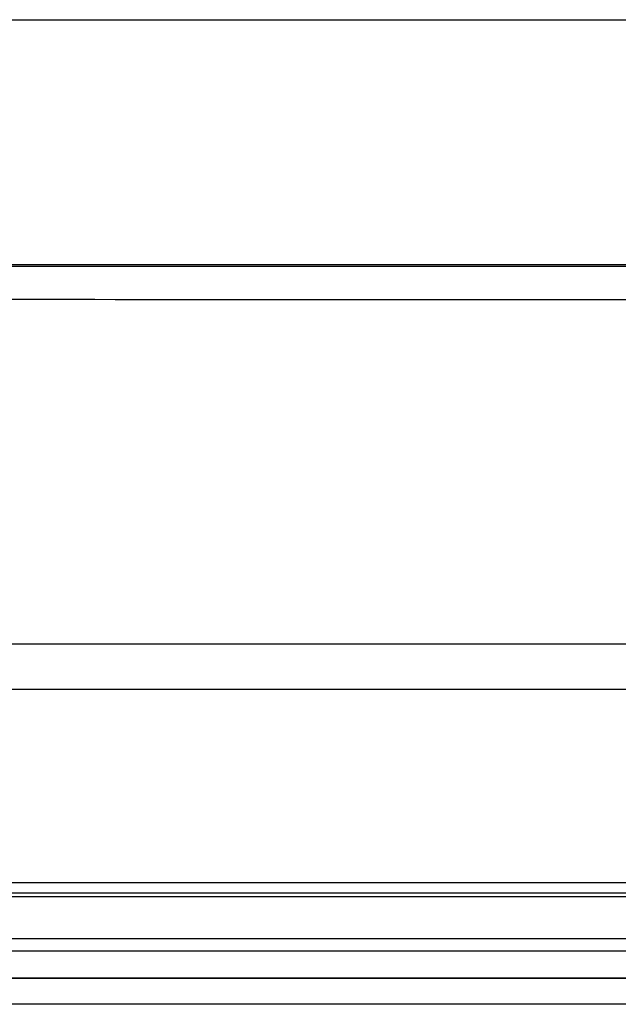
# Model space of a CAD drawing. Extents: x 3 to 428, y 3 to 275.
# Tile 21 of 42: x 113 to 147, y 218 to 275. Entities that reach past the tile are written whole.
import ezdxf

# ---------------------------------------------------------------- set-up
doc = ezdxf.new("R2010")
doc.units = 0
doc.linetypes.add('SLD-SOLID', pattern=[0])
doc.layers.get('0').update_dxf_attribs({"linetype": 'CONTINUOUS'})
doc.layers.add('BORDER', color=7, linetype='SLD-SOLID')

msp = doc.modelspace()

# ---------------------------------------------------------------- linework, layer by layer
at = {"color": 7, "linetype": 'SLD-SOLID'}
for p, q in [((167.7368, 261.0164), (101.2368, 261.0164)), ((97.0558, 239.0539), (172.1118, 239.0539)), ((107.4045, 236.4289), (161.569, 236.4289)), ((182.1918, 225.2289), (86.7818, 225.2289)), ((86.7818, 224.6431), (182.1917, 224.6431)), ((182.1917, 224.4143), (86.7818, 224.4143)), ((93.6608, 221.995), (175.3127, 221.995)), ((94.3137, 221.2868), (174.6598, 221.2868)), ((100.1693, 219.7278), (168.8043, 219.7278)), ((168.8043, 219.6787), (100.1693, 219.6787)), ((182.1918, 218.1964), (86.7818, 218.1964)), ((182.1918, 218.1851), (86.7818, 218.1851))]:
    msp.add_line(p, q, dxfattribs=at)
msp.add_open_spline([(91.0451, 260.9289), (96.825, 260.9289), (104.029, 260.9289), (111.373, 260.9289), (113.0769, 260.9289), (113.4965, 260.9289), (113.9161, 260.9289), (114.3357, 260.9289), (114.7553, 260.9289), (115.175, 260.9289), (115.5653, 260.9289), (116.5147, 260.9289), (118.0374, 260.9289), (120.557, 260.9289), (123.5178, 260.9289), (126.9381, 260.9289), (129.566, 260.9289), (131.371, 260.9289), (132.3229, 260.9289), (133.2825, 260.9289), (134.3186, 260.9289), (136.563, 260.9289), (140.0306, 260.9289), (144.6174, 260.9289), (149.1567, 260.9289), (153.5973, 260.9289), (157.9394, 260.9289), (162.1585, 260.9289), (166.2557, 260.9289), (170.2323, 260.9289), (174.1138, 260.9289), (176.6697, 260.9289), (177.9318, 260.9289)], degree=3, knots=[0, 0, 0, 0, 0.1995665, 0.2487397, 0.2535692, 0.2583987, 0.2632283, 0.2680578, 0.2728873, 0.2777168, 0.2825463, 0.2863646, 0.3104974, 0.3351202, 0.3733611, 0.4127268, 0.4532173, 0.4640945, 0.4750501, 0.4860841, 0.497228, 0.5108253, 0.5635765, 0.6169548, 0.6691983, 0.7203069, 0.7702806, 0.8191195, 0.8659817, 0.9117491, 0.9564219, 1, 1, 1, 1], dxfattribs=at)
at = {"color": 8, "linetype": 'SLD-SOLID'}
msp.add_open_spline([(97.0558, 259.03), (109.5337, 259.0165), (134.5524, 258.9894), (159.571, 258.9911), (172.1118, 258.9919)], degree=3, knots=[0, 0, 0, 0, 0.4987447, 1, 1, 1, 1], dxfattribs=at)
at = {"layer": 'BORDER', "color": 7}
msp.add_line((3.4955, 275.203), (427.8002, 275.203), dxfattribs=at)

doc.saveas('drawing.dxf')
